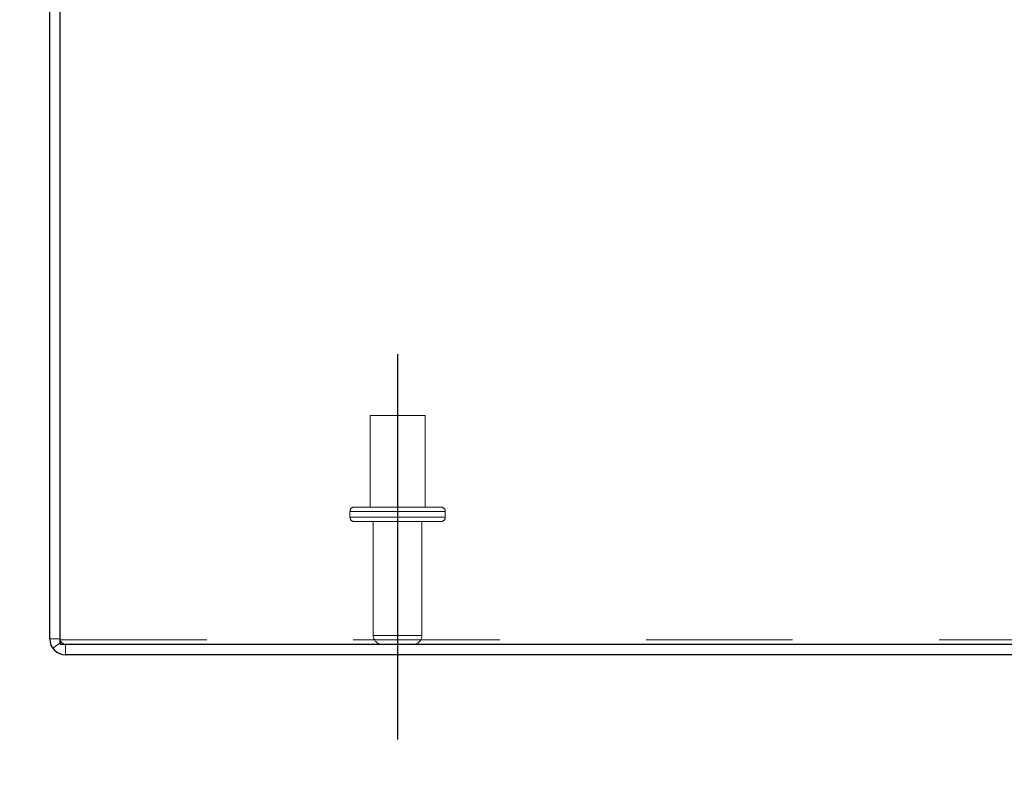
# Model space of a CAD drawing. Header units: inches. Extents: x 0.2 to 10.8, y 0.2 to 8.2.
# Tile 3 of 86: x 2.589 to 3.261, y 1.268 to 1.786. Entities that reach past the tile are written whole.
import ezdxf

# ---------------------------------------------------------------- set-up
doc = ezdxf.new("R2010")
doc.units = ezdxf.units.IN
doc.header["$MEASUREMENT"] = 0
doc.linetypes.add('CENTERX2', pattern=[0.8, 0.5, -0.1, 0.1, -0.1])
doc.linetypes.add('HIDDEN', pattern=[0.075, 0.05, -0.025])
for name, color, linetype in [('CENTER', 40, 'CENTERX2'), ('DIMENSIONS', 140, 'Continuous'), ('SLD-0', 179, 'Continuous')]:
    doc.layers.add(name, color=color, linetype=linetype)
doc.styles.add('SLDTEXTSTYLE0', font='TXT', dxfattribs={"width": 0.7})
doc.dimstyles.new('SLDDIMSTYLE0', dxfattribs={"dimtxt": 0.084961, "dimasz": 0.13, "dimexe": 0, "dimexo": 0.0625, "dimgap": 0.02124, "dimtad": 0, "dimtih": 1, "dimtoh": 1, "dimlfac": 10, "dimrnd": 1e-09, "dimzin": 12, "dimdsep": 46, "dimtxsty": 'SLDTEXTSTYLE0', "dimsah": 1, "dimcen": 0.09, "dimadec": 0, "dimazin": 3, "dimtfac": 1, "dimtofl": 0, "dimtmove": 0, "dimatfit": 3, "dimfxl": 0, "dimfrac": 2, "dimtolj": 1, "dimtzin": 12, "dimarcsym": 0})
doc.dimstyles.new('SLDDIMSTYLE1', dxfattribs={"dimtxt": 0.084961, "dimasz": 0.13, "dimexe": 0, "dimexo": 0.0625, "dimgap": 0.02124, "dimtad": 0, "dimtih": 1, "dimtoh": 1, "dimlfac": 10, "dimrnd": 1e-09, "dimzin": 12, "dimdsep": 46, "dimtxsty": 'SLDTEXTSTYLE0', "dimsah": 1, "dimcen": 0.09, "dimadec": 0, "dimazin": 3, "dimtfac": 1, "dimtmove": 0, "dimatfit": 0, "dimfxl": 0, "dimfrac": 2, "dimtolj": 1, "dimtzin": 12, "dimarcsym": 0})

# ---------------------------------------------------------------- blocks, each defined once
blk = doc.blocks.new('_D_22')
at = {"layer": 'DIMENSIONS'}
for p, q in [((2.48243, 2.15269), (2.48243, 2.40269)), ((2.5931, 2.15269), (2.35743, 2.15269)), ((2.61602, 1.96062), (2.35743, 1.96062)), ((2.48243, 1.74196), (2.48243, 1.96062)), ((1.95203, 1.74196), (1.9235, 1.74196)), ((1.9235, 1.74196), (1.9235, 1.60693)), ((2.2045, 1.74196), (2.23303, 1.74196)), ((2.23303, 1.74196), (2.23303, 1.60693)), ((2.35769, 1.74196), (2.48243, 1.74196)), ((1.9235, 1.60693), (1.95203, 1.60693)), ((2.23303, 1.60693), (2.2045, 1.60693))]:
    blk.add_line(p, q, dxfattribs=at)
for points in [[(2.48243, 2.15269), (2.50243, 2.28269), (2.46243, 2.28269)], [(2.48243, 1.96062), (2.46243, 1.83062), (2.50243, 1.83062)]]:
    blk.add_solid(points, dxfattribs=at)
at = {"layer": 'DIMENSIONS', "char_height": 0.083333, "attachment_point": 1, "style": 'SLDTEXTSTYLE0'}
for s, insert in [('1.92', (1.95203, 1.8684)), ('48.8', (1.95203, 1.71435))]:
    blk.add_mtext(s, dxfattribs=dict(at, insert=insert))
blk = doc.blocks.new('_D_23')
at = {"layer": 'DIMENSIONS'}
for p, q in [((2.84691, 1.2448), (2.84691, 1.06917)), ((4.37191, 1.2448), (4.37191, 1.06917)), ((2.84691, 1.19417), (3.37132, 1.19417)), ((3.48645, 1.19417), (3.45792, 1.19417)), ((3.45792, 1.19417), (3.45792, 1.05914)), ((3.8096, 1.19417), (3.83813, 1.19417)), ((3.83813, 1.19417), (3.83813, 1.05914)), ((4.37191, 1.19417), (3.92473, 1.19417)), ((3.45792, 1.05914), (3.48645, 1.05914)), ((3.83813, 1.05914), (3.8096, 1.05914))]:
    blk.add_line(p, q, dxfattribs=at)
for points in [[(2.84691, 1.19417), (2.97691, 1.17417), (2.97691, 1.21417)], [(4.37191, 1.19417), (4.24191, 1.21417), (4.24191, 1.17417)]]:
    blk.add_solid(points, dxfattribs=at)
at = {"layer": 'DIMENSIONS', "char_height": 0.083333, "attachment_point": 1, "style": 'SLDTEXTSTYLE0'}
for s, insert in [('15.25', (3.48645, 1.32061)), ('387.4', (3.48645, 1.16656))]:
    blk.add_mtext(s, dxfattribs=dict(at, insert=insert))

msp = doc.modelspace()

# ---------------------------------------------------------------- linework, layer by layer
at = {"layer": 'CENTER'}
msp.add_line((2.846907, 1.557898), (2.846907, 1.294797), dxfattribs=at)
at = {"layer": 'SLD-0', "linetype": 'Continuous', "lineweight": 25}
for p, q in [((2.609407, 1.363487), (2.609407, 2.118996)), ((2.616607, 1.359887), (2.616607, 2.119)), ((2.616607, 1.359887), (4.602207, 1.359887)), ((4.602207, 1.352687), (2.620207, 1.352687))]:
    msp.add_line(p, q, dxfattribs=at)
at = {"layer": 'SLD-0', "linetype": 'HIDDEN', "lineweight": 18}
for p, q in [((2.865657, 1.516087), (2.828157, 1.516087)), ((2.828157, 1.516087), (2.828157, 1.453587)), ((2.865657, 1.453587), (2.865657, 1.516087)), ((2.876407, 1.453587), (2.817407, 1.453587)), ((2.879407, 1.450587), (2.814407, 1.450587)), ((2.879407, 1.450587), (2.814407, 1.450587)), ((2.814407, 1.450587), (2.814407, 1.446587)), ((2.879407, 1.446587), (2.814407, 1.446587)), ((2.879407, 1.446587), (2.814407, 1.446587)), ((2.879407, 1.446587), (2.879407, 1.450587)), ((2.876407, 1.443587), (2.817407, 1.443587)), ((2.830307, 1.443587), (2.830307, 1.365887)), ((2.863507, 1.365887), (2.863507, 1.443587)), ((2.863507, 1.365887), (2.830492, 1.365887)), ((2.863507, 1.365887), (2.830492, 1.365887)), ((2.616607, 1.363487), (2.609407, 1.363487)), ((2.617279, 1.361392), (2.611424, 1.357202)), ((2.616607, 1.36293), (4.602207, 1.36293)), ((2.620207, 1.359887), (2.620207, 1.352687))]:
    msp.add_line(p, q, dxfattribs=at)
for centre, radius, start, end in [((2.817407, 1.450587), 0.003, 90, 180), ((2.876407, 1.450587), 0.003, 0, 90), ((2.817407, 1.446587), 0.003, 180, 270), ((2.876407, 1.446587), 0.003, 270, 0), ((2.836307, 1.365887), 0.006, 180, 270), ((2.857507, 1.365887), 0.006, 270, 0), ((2.620207, 1.363487), 0.0036, 180, 270)]:
    msp.add_arc(centre, radius, start, end, dxfattribs=at)
at = {"layer": 'SLD-0', "linetype": 'Continuous', "lineweight": 25}
msp.add_arc((2.620207, 1.363487), 0.0108, 180, 270, dxfattribs=at)

# ---------------------------------------------------------------- dimensions: what is measured, and where the dimension line sits
at = {"layer": 'DIMENSIONS'}
dim = msp.add_linear_dim(base=(2.482433, 2.152687), p1=(2.666021, 1.960621), p2=(2.643098, 2.152687), angle=90, dimstyle='SLDDIMSTYLE1', dxfattribs=at)
dim.commit()
dim.dimension.update_dxf_attribs({"geometry": '_D_22', "text_midpoint": (2.482433, 1.74196), "dimtype": 160})
dim = msp.add_linear_dim(base=(4.371907, 1.194171), p1=(2.846907, 1.294797), p2=(4.371907, 1.294797), dimstyle='SLDDIMSTYLE0', dxfattribs=at)
dim.commit()
dim.dimension.update_dxf_attribs({"geometry": '_D_23', "text_midpoint": (3.648024, 1.194171), "dimtype": 160})

doc.saveas('drawing.dxf')
